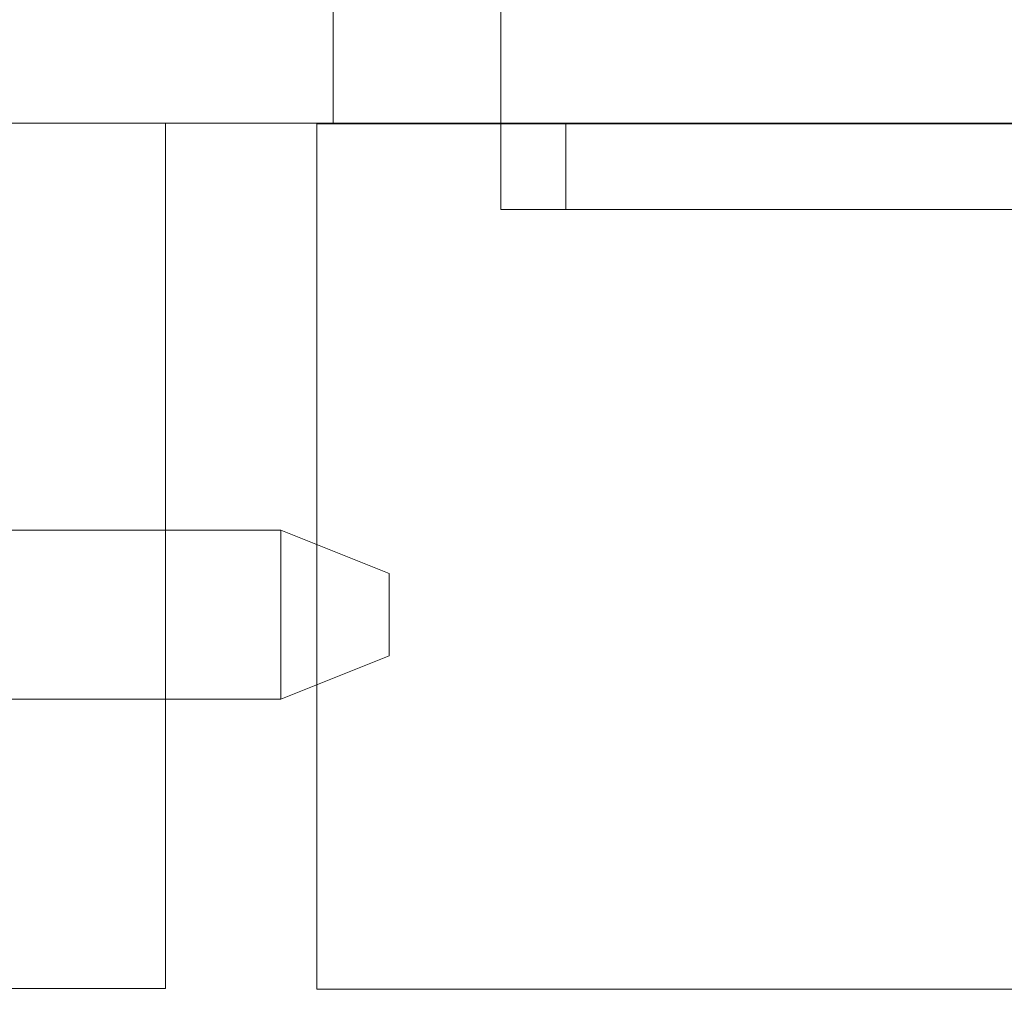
# Model space of a CAD drawing. Header units: inches. Extents: x 1 to 109, y 1 to 85.
# Tile 90 of 256: x 86.846 to 87.036, y 14.915 to 15.102. Entities that reach past the tile are written whole.
import ezdxf

# ---------------------------------------------------------------- set-up
doc = ezdxf.new("R2010")
doc.units = ezdxf.units.IN
doc.header["$MEASUREMENT"] = 0

msp = doc.modelspace()

# ---------------------------------------------------------------- linework, layer by layer
at = {"color": 7, "linetype": 'Continuous', "lineweight": 15, "ltscale": 5}
for p, q in [((86.90644581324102, 15.58160503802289), (86.90644581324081, 15.08160503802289)), ((86.93873891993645, 15.56493837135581), (86.93873891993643, 15.08160503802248)), ((86.70747581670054, 15.08160503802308), (86.8741424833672, 15.08160503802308)), ((86.8210545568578, 15.08160503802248), (86.93873891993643, 15.08160503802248)), ((86.90644581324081, 15.08160503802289), (86.8210545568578, 15.08160503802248)), ((86.8741424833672, 15.08160503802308), (86.8741424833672, 14.91493837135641)), ((86.90330915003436, 15.08143837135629), (86.90330915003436, 14.91477170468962)), ((87.06997581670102, 15.08143837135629), (86.90330915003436, 15.08143837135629)), ((86.90644581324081, 15.08160503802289), (87.09630743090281, 15.0816050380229)), ((86.93873891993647, 15.06493837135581), (86.93873891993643, 15.08160503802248)), ((86.93873891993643, 15.08160503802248), (86.95123891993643, 15.08160503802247)), ((86.95123891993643, 15.08160503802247), (86.95123891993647, 15.0649383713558)), ((86.95123891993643, 15.08160503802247), (87.18578746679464, 15.0816050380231)), ((86.93873891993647, 15.06493837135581), (87.17328746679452, 15.0649383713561)), ((86.93873891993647, 15.06493837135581), (86.95123891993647, 15.0649383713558)), ((86.95123891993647, 15.0649383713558), (87.18578746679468, 15.06493837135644)), ((86.75888789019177, 15.00317692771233), (86.89638789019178, 15.00317692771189)), ((86.89638789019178, 15.00317692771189), (86.91722122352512, 14.99484359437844)), ((86.8963878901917, 14.97067692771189), (86.89638789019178, 15.00317692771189)), ((86.91722122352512, 14.99484359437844), (86.91722122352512, 14.97901026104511)), ((86.91722122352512, 14.97901026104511), (86.8963878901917, 14.97067692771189)), ((86.89638789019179, 14.97067692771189), (86.75888789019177, 14.97067692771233)), ((86.8741424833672, 14.91493837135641), (86.70747581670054, 14.91493837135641)), ((86.90330915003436, 14.91477170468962), (87.06997581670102, 14.91477170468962))]:
    msp.add_line(p, q, dxfattribs=at)

doc.saveas('drawing.dxf')
